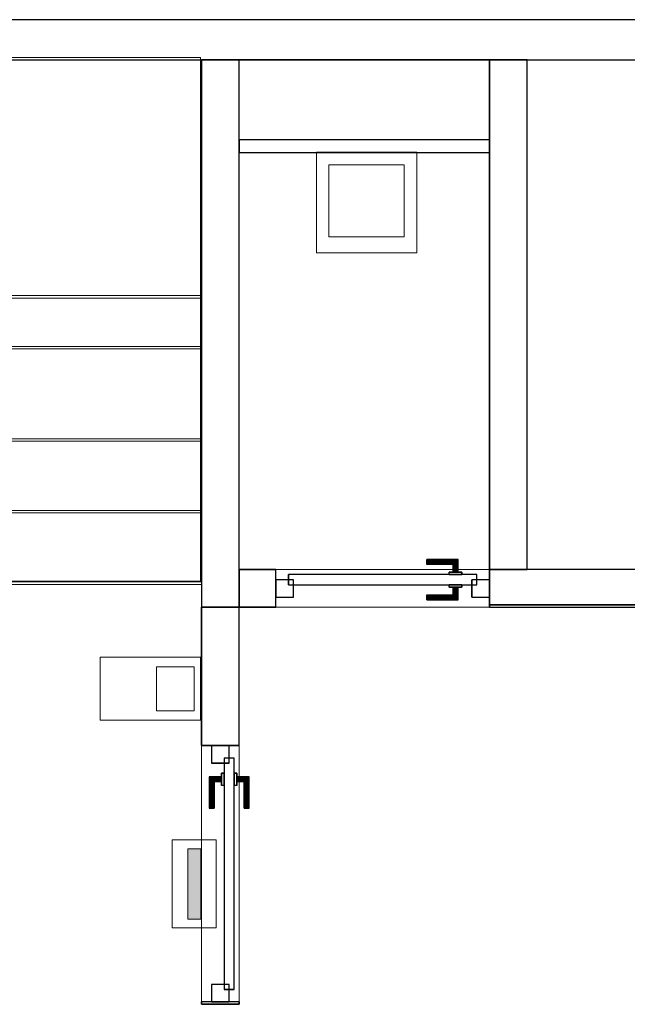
# Model space of a CAD drawing. Header units: metres. Extents: x 397.7 to 427.5, y 12.7 to 28.4.
# Tile 125 of 130: x 415.1 to 417.5, y 24.3 to 28.2. Entities that reach past the tile are written whole.
import ezdxf

# ---------------------------------------------------------------- set-up
doc = ezdxf.new("R2010")
doc.units = ezdxf.units.M
doc.layers.add('01_CARPINTERIA', color=5, linetype='Continuous', lineweight=25, true_color=0x0000ff)
doc.layers.add('01_SUELOS', color=7, linetype='Continuous', lineweight=25, true_color=0x007f00)
for name, color, linetype, lineweight in [('02_MOBILIARIO', 7, 'Continuous', 18), ('A-DETL-____-MBND', 7, 'Continuous', 18), ('A-DETL-GENF-OTLN', 7, 'Continuous', 18), ('A-GENM-____-OTLN', 7, 'Continuous', 18), ('A-WALL-____-MCUT', 7, 'Continuous', 25), ('A-WALL-____-OTLN', 7, 'Continuous', 25), ('S-STRS-____-MCUT', 7, 'Continuous', 18), ('S-STRS-____-OTLN', 7, 'Continuous', 18)]:
    doc.layers.add(name, color=color, linetype=linetype, lineweight=lineweight)

# ---------------------------------------------------------------- blocks, each defined once
blk = doc.blocks.new('Family - LONDR55-XX_ZZ-ARQ-CAA-M3D-Londres55-152793-05_TEL_P2')
at = {"layer": '01_SUELOS', "color": 9, "true_color": 0xaad4aa}
for p, q in [((17.4837, 14.9476), (17.4837, 12.8715)), ((17.4837, 12.8715), (17.4837, 14.9476)), ((18.6298, 14.9476), (17.4837, 14.9476)), ((17.4837, 14.9476), (18.6298, 14.9476)), ((18.6298, 12.7788), (18.6298, 14.9476)), ((18.6298, 14.9476), (18.6298, 12.7788)), ((17.4837, 12.8715), (12.3798, 12.8707)), ((12.3798, 12.8707), (17.4837, 12.8715)), ((23.2098, 12.7788), (18.6298, 12.7788)), ((18.6298, 12.7788), (23.2098, 12.7788))]:
    blk.add_line(p, q, dxfattribs=at)
blk = doc.blocks.new('Family - Evans P2-152799-05_TEL_P2')
at = {"layer": 'A-WALL-____-MCUT', "color": 253, "true_color": 0xaaaaaa}
for p, q in [((0.1462, 0.15), (0, 0.15)), ((0, 0.15), (0, 0)), ((0.1462, 0), (0.1462, 0.15)), ((1.6262, 0.15), (0.9962, 0.15)), ((0.9962, 0.15), (0.9962, 0)), ((1.6262, 0), (1.6262, 0.15)), ((3.5262, 0.15), (2.7262, 0.15)), ((2.7262, 0.15), (2.7262, 0)), ((3.5262, 0), (3.5262, 0.15)), ((5.4062, 0.15), (4.6262, 0.15)), ((4.6262, 0.15), (4.6262, 0)), ((5.4062, 0), (5.4062, 0.15)), ((0, 0), (0.1462, 0)), ((0.9962, 0), (1.6262, 0)), ((2.7262, 0), (3.5262, 0)), ((4.6262, 0), (5.4062, 0))]:
    blk.add_line(p, q, dxfattribs=at)
at = {"layer": 'A-WALL-____-OTLN', "color": 253, "true_color": 0xaaaaaa}
for p, q in [((0, 0), (0, 0.15)), ((0, 0.15), (0.1462, 0.15)), ((0.1462, 0), (0.1462, 0.15)), ((0.9962, 0), (0.9962, 0.15)), ((1.6262, 0.15), (0.9962, 0.15)), ((1.6262, 0), (1.6262, 0.15)), ((3.5262, 0.15), (2.7262, 0.15)), ((2.7262, 0), (2.7262, 0.15)), ((3.5262, 0.15), (3.5262, 0)), ((4.6262, 0), (4.6262, 0.15)), ((5.4062, 0.15), (4.6262, 0.15)), ((5.4062, 0), (5.4062, 0.15)), ((0.9962, 0), (1.6262, 0)), ((4.6262, 0), (5.4062, 0)), ((0.1462, 0), (0, 0)), ((3.5262, 0), (2.7262, 0))]:
    blk.add_line(p, q, dxfattribs=at)
at = {"layer": 'A-WALL-____-OTLN', "color": 253, "lineweight": 18, "true_color": 0xaaaaaa}
blk.add_line((0, 0), (5.4062, 0), dxfattribs=at)
blk = doc.blocks.new('Family - Vano puerta-152803-05_TEL_P2')
at = {"layer": 'A-GENM-____-OTLN', "color": 253, "true_color": 0xaaaaaa}
for p, q in [((416.077, 26.0395), (416.077, 25.8895)), ((416.927, 26.0395), (416.077, 26.0395)), ((416.077, 26.0395), (416.077, 25.8895)), ((416.077, 26.0395), (416.927, 26.0395)), ((416.927, 25.8895), (416.927, 26.0395)), ((416.927, 26.0395), (416.927, 25.8895)), ((416.077, 25.8895), (416.927, 25.8895)), ((416.927, 25.8895), (416.077, 25.8895))]:
    blk.add_line(p, q, dxfattribs=at)
blk = doc.blocks.new('Family - LONDR55-XX_ZZ-ARQ-CAA-M3D-Londres55-152823-05_TEL_P2')
at = {"layer": '01_CARPINTERIA', "color": 161, "true_color": 0xaaaaff}
for p, q in [((0.1263, 0.1487), (0.125, 0.15)), ((0.125, 0.15), (0.125, 0.1)), ((0.125, 0.15), (0.1263, 0.1487)), ((0.25, 0.15), (0.125, 0.15)), ((0.13, 0.145), (0.1263, 0.1487)), ((0.1263, 0.1487), (0.1263, 0.1)), ((0.1263, 0.1487), (0.1263, 0.1)), ((0.1263, 0.1487), (0.13, 0.145)), ((0.25, 0.1487), (0.1263, 0.1487)), ((0.25, 0.1487), (0.1263, 0.1487)), ((0.135, 0.14), (0.13, 0.145)), ((0.13, 0.145), (0.13, 0.1)), ((0.13, 0.145), (0.13, 0.1)), ((0.13, 0.145), (0.135, 0.14)), ((0.25, 0.145), (0.13, 0.145)), ((0.25, 0.145), (0.13, 0.145)), ((0.135, 0.1), (0.135, 0.14)), ((0.135, 0.14), (0.135, 0.1)), ((0.135, 0.14), (0.14, 0.135)), ((0.14, 0.135), (0.135, 0.14)), ((0.135, 0.14), (0.25, 0.14)), ((0.25, 0.14), (0.135, 0.14)), ((0.14, 0.135), (0.14, 0.1)), ((0.14, 0.135), (0.1437, 0.1313)), ((0.1437, 0.1313), (0.14, 0.135)), ((0.14, 0.135), (0.14, 0.1)), ((0.25, 0.135), (0.14, 0.135)), ((0.25, 0.135), (0.14, 0.135)), ((0.1437, 0.1313), (0.1437, 0.1)), ((0.1437, 0.1313), (0.145, 0.13)), ((0.145, 0.13), (0.1437, 0.1313)), ((0.1437, 0.1313), (0.1437, 0.1)), ((0.25, 0.1313), (0.1437, 0.1313)), ((0.25, 0.1313), (0.1437, 0.1313)), ((0.145, 0.13), (0.145, 0.1)), ((0.25, 0.13), (0.145, 0.13)), ((0.25, 0.1487), (0.25, 0.15)), ((0.25, 0.15), (0.25, 0.1487)), ((0.25, 0.145), (0.25, 0.1487)), ((0.25, 0.1487), (0.25, 0.145)), ((0.25, 0.145), (0.25, 0.14)), ((0.25, 0.14), (0.25, 0.145)), ((0.25, 0.14), (0.25, 0.135)), ((0.25, 0.135), (0.25, 0.14)), ((0.25, 0.135), (0.25, 0.1313)), ((0.25, 0.1313), (0.25, 0.135)), ((0.25, 0.1313), (0.25, 0.13)), ((0.25, 0.13), (0.25, 0.1313)), ((0.9709, 0.09), (0.05, 0.09)), ((0.05, 0.09), (0.05, 0.05)), ((0.9709, 0.09), (0.05, 0.09)), ((0.05, 0.09), (0.05, 0.05)), ((0.16, 0.1), (0.11, 0.1)), ((0.11, 0.1), (0.16, 0.1)), ((0.11, 0.1), (0.11, 0.09)), ((0.11, 0.09), (0.11, 0.1)), ((0.16, 0.09), (0.11, 0.09)), ((0.11, 0.09), (0.16, 0.09)), ((0.1263, 0.1), (0.125, 0.1)), ((0.125, 0.1), (0.1263, 0.1)), ((0.13, 0.1), (0.1263, 0.1)), ((0.1263, 0.1), (0.13, 0.1)), ((0.135, 0.1), (0.13, 0.1)), ((0.13, 0.1), (0.135, 0.1)), ((0.14, 0.1), (0.135, 0.1)), ((0.135, 0.1), (0.14, 0.1)), ((0.14, 0.1), (0.1437, 0.1)), ((0.1437, 0.1), (0.14, 0.1)), ((0.1437, 0.1), (0.145, 0.1)), ((0.145, 0.1), (0.1437, 0.1)), ((0.16, 0.1), (0.16, 0.09)), ((0.16, 0.1), (0.16, 0.09)), ((0.9709, 0.05), (0.9709, 0.09)), ((0.9709, 0.09), (0.9709, 0.05)), ((0.07, 0.07), (0, 0.07)), ((0, 0.07), (0, 0)), ((0.07, 0.07), (0, 0.07)), ((0, 0.07), (0, 0)), ((0.05, 0.05), (0.9709, 0.05)), ((0.05, 0.05), (0.9709, 0.05)), ((0.07, 0), (0.07, 0.07)), ((0.07, 0.07), (0.07, 0)), ((0.11, 0.05), (0.16, 0.05)), ((0.16, 0.05), (0.11, 0.05)), ((0.11, 0.05), (0.11, 0.04)), ((0.11, 0.04), (0.11, 0.05)), ((0.11, 0.04), (0.16, 0.04)), ((0.16, 0.04), (0.11, 0.04)), ((0.1263, 0.04), (0.125, 0.04)), ((0.125, 0.04), (0.1263, 0.04)), ((0.125, 0.04), (0.125, -0.01)), ((0.13, 0.04), (0.1263, 0.04)), ((0.1263, 0.04), (0.13, 0.04)), ((0.1263, 0.04), (0.1263, -0.0087)), ((0.1263, 0.04), (0.1263, -0.0087)), ((0.13, 0.04), (0.135, 0.04)), ((0.135, 0.04), (0.13, 0.04)), ((0.13, 0.04), (0.13, -0.005)), ((0.13, 0.04), (0.13, -0.005)), ((0.135, 0.04), (0.14, 0.04)), ((0.14, 0.04), (0.135, 0.04)), ((0.135, 0), (0.135, 0.04)), ((0.135, 0.04), (0.135, 0)), ((0.14, 0.04), (0.1437, 0.04)), ((0.1437, 0.04), (0.14, 0.04)), ((0.14, 0.04), (0.14, 0.005)), ((0.14, 0.04), (0.14, 0.005)), ((0.1437, 0.04), (0.145, 0.04)), ((0.145, 0.04), (0.1437, 0.04)), ((0.1437, 0.04), (0.1437, 0.0087)), ((0.1437, 0.04), (0.1437, 0.0087)), ((0.145, 0.04), (0.145, 0.01)), ((0.16, 0.05), (0.16, 0.04)), ((0.16, 0.05), (0.16, 0.04)), ((1.0209, 0.07), (0.9509, 0.07)), ((0.9509, 0.07), (0.9509, 0)), ((1.0209, 0.07), (0.9509, 0.07)), ((0.9509, 0.07), (0.9509, 0)), ((1.0209, 0), (1.0209, 0.07)), ((1.0209, 0.07), (1.0209, 0)), ((0, 0), (0.07, 0)), ((0, 0), (0.07, 0)), ((0.135, 0), (0.13, -0.005)), ((0.14, 0.005), (0.135, 0)), ((0.135, 0), (0.14, 0.005)), ((0.25, 0), (0.135, 0)), ((0.135, 0), (0.25, 0)), ((0.1437, 0.0087), (0.14, 0.005)), ((0.14, 0.005), (0.1437, 0.0087)), ((0.14, 0.005), (0.25, 0.005)), ((0.14, 0.005), (0.25, 0.005)), ((0.145, 0.01), (0.1437, 0.0087)), ((0.1437, 0.0087), (0.145, 0.01)), ((0.1437, 0.0087), (0.25, 0.0087)), ((0.1437, 0.0087), (0.25, 0.0087)), ((0.145, 0.01), (0.25, 0.01)), ((0.25, 0.0087), (0.25, 0.01)), ((0.25, 0.01), (0.25, 0.0087)), ((0.25, 0.005), (0.25, 0.0087)), ((0.25, 0.0087), (0.25, 0.005)), ((0.25, 0.005), (0.25, 0)), ((0.25, 0), (0.25, 0.005)), ((0.25, 0), (0.25, -0.005)), ((0.25, -0.005), (0.25, 0)), ((0.9509, 0), (1.0209, 0)), ((0.9509, 0), (1.0209, 0)), ((0.125, -0.01), (0.1263, -0.0087)), ((0.1263, -0.0087), (0.125, -0.01)), ((0.125, -0.01), (0.25, -0.01)), ((0.1263, -0.0087), (0.13, -0.005)), ((0.13, -0.005), (0.1263, -0.0087)), ((0.1263, -0.0087), (0.25, -0.0087)), ((0.1263, -0.0087), (0.25, -0.0087)), ((0.13, -0.005), (0.135, 0)), ((0.13, -0.005), (0.25, -0.005)), ((0.13, -0.005), (0.25, -0.005)), ((0.25, -0.005), (0.25, -0.0087)), ((0.25, -0.0087), (0.25, -0.005)), ((0.25, -0.0087), (0.25, -0.01)), ((0.25, -0.01), (0.25, -0.0087))]:
    blk.add_line(p, q, dxfattribs=at)
blk = doc.blocks.new('Family - Porta P2-152824-05_TEL_P2')
blk.add_blockref('Family - LONDR55-XX_ZZ-ARQ-CAA-M3D-Londres55-152823-05_TEL_P2', (0, 0))
blk = doc.blocks.new('Family - Escala P2-152907-05_TEL_P2')
at = {"layer": 'S-STRS-____-MCUT', "color": 253, "true_color": 0xaaaaaa}
for p, q in [((2.6211, 1.6126), (2.6211, 2.0879)), ((2.6211, 2.0879), (2.8077, 2.0879)), ((2.8077, 2.0879), (2.8382, 2.0879)), ((2.8382, 2.0879), (2.8805, 2.0879)), ((2.8805, 2.0879), (2.9431, 2.0879)), ((2.9431, 2.0879), (2.944, 2.0879)), ((3.229, 2.0879), (2.944, 2.0879)), ((2.944, 2.0879), (2.944, 0.9379)), ((2.944, 2.0879), (2.944, 0.9417)), ((3.229, 0.9379), (3.229, 2.0879)), ((2.6211, 0.9379), (2.6211, 1.6126)), ((2.944, 0.9417), (2.944, 0.9379)), ((2.8077, 0.9379), (2.6211, 0.9379)), ((2.8382, 0.9379), (2.8077, 0.9379)), ((2.8805, 0.9379), (2.8382, 0.9379)), ((2.9431, 0.9379), (2.8805, 0.9379)), ((2.944, 0.9379), (2.9431, 0.9379)), ((2.944, 0.9379), (3.229, 0.9379))]:
    blk.add_line(p, q, dxfattribs=at)
at = {"layer": 'S-STRS-____-OTLN', "color": 253, "true_color": 0xaaaaaa}
for p, q in [((3.7989, 2.0879), (2.6211, 2.0879)), ((2.6211, 1.6126), (2.6211, 2.0879)), ((3.7989, 2.0879), (2.6211, 2.0879)), ((2.8077, 2.0879), (2.6211, 2.0879)), ((2.8382, 2.0879), (2.8077, 2.0879)), ((2.8805, 2.0879), (2.8382, 2.0879)), ((2.9431, 2.0879), (2.8805, 2.0879)), ((2.9431, 2.0879), (2.944, 2.0879)), ((3.229, 2.0879), (2.944, 2.0879)), ((2.944, 2.0879), (2.944, 0.9379)), ((2.944, 2.0879), (2.944, 0.9379)), ((2.944, 0.9417), (2.944, 2.0879)), ((2.944, 2.0879), (3.229, 2.0879)), ((2.944, 2.0879), (2.944, 0.9379)), ((2.944, 2.0879), (3.229, 2.0879)), ((3.229, 0.9379), (3.229, 2.0879)), ((3.514, 2.0879), (3.229, 2.0879)), ((3.229, 2.0879), (3.514, 2.0879)), ((3.229, 2.0879), (3.229, 0.9379)), ((3.229, 0.9379), (3.229, 2.0879)), ((3.229, 0.9379), (3.229, 2.0879)), ((3.514, 2.0879), (3.229, 2.0879)), ((3.229, 0.9379), (3.229, 2.0879)), ((3.229, 2.0879), (3.229, 0.9379)), ((3.229, 2.0879), (3.514, 2.0879)), ((3.229, 2.0879), (3.229, 0.9379)), ((3.799, 2.0879), (3.514, 2.0879)), ((3.514, 2.0879), (3.799, 2.0879)), ((3.514, 2.0879), (3.514, 0.9379)), ((3.514, 0.9379), (3.514, 2.0879)), ((3.514, 0.9379), (3.514, 2.0879)), ((3.514, 2.0879), (3.514, 0.9379)), ((3.514, 2.0879), (3.799, 2.0879)), ((3.514, 0.9379), (3.514, 2.0879)), ((3.514, 0.9379), (3.514, 2.0879)), ((3.514, 2.0879), (3.514, 0.9379)), ((3.514, 2.0879), (3.799, 2.0879)), ((3.514, 2.0879), (3.514, 0.9379)), ((3.7989, 0.9379), (3.7989, 2.0879)), ((3.799, 2.0879), (3.7989, 2.0879)), ((3.7989, 0.9379), (3.7989, 2.0879)), ((3.7989, 2.0879), (3.799, 2.0879)), ((4.9492, 2.0879), (3.799, 2.0879)), ((3.799, 2.0879), (4.9492, 2.0879)), ((3.799, 2.0879), (3.799, 0.9379)), ((3.799, 0.9379), (3.799, 2.0879)), ((3.799, 0.9379), (3.799, 2.0879)), ((3.799, 2.0879), (3.799, 0.9379)), ((4.9492, 2.0879), (3.799, 2.0879)), ((3.799, 2.0879), (4.9492, 2.0879)), ((3.799, 2.0879), (3.799, 0.9379)), ((3.799, 0.9379), (3.799, 2.0879)), ((3.799, 2.0879), (3.799, 0.9379)), ((3.799, 0.9379), (3.799, 2.0879)), ((3.799, 0.9379), (3.799, 2.0879)), ((3.799, 2.0879), (3.799, 0.9379)), ((4.949, 0.9378), (4.9492, 2.0879)), ((4.9492, 2.0879), (4.949, 0.9378)), ((4.949, 0.9378), (4.9492, 2.0879)), ((4.9492, 2.0879), (4.949, 0.9378)), ((2.6211, 1.6126), (2.6211, 0.9379)), ((3.7991, 1.1403), (3.7989, 0.0002)), ((3.799, 0.9379), (3.7991, 1.1403)), ((3.7991, 1.1403), (4.9491, 1.1401)), ((4.9489, 0), (4.9491, 1.1401)), ((4.9491, 1.1401), (4.949, 0.9378)), ((2.944, 0.9417), (2.944, 0.9379)), ((3.7989, 0.9379), (2.6211, 0.9379)), ((3.7989, 0.9379), (2.6211, 0.9379)), ((2.8077, 0.9379), (2.6211, 0.9379)), ((2.8382, 0.9379), (2.8077, 0.9379)), ((2.8382, 0.9379), (2.8805, 0.9379)), ((2.8805, 0.9379), (2.9431, 0.9379)), ((2.9431, 0.9379), (2.944, 0.9379)), ((2.944, 0.9379), (3.229, 0.9379)), ((2.944, 0.9379), (3.229, 0.9379)), ((3.229, 0.9379), (2.944, 0.9379)), ((3.229, 0.9379), (3.514, 0.9379)), ((3.514, 0.9379), (3.229, 0.9379)), ((3.229, 0.9379), (3.514, 0.9379)), ((3.514, 0.9379), (3.229, 0.9379)), ((3.514, 0.9379), (3.799, 0.9379)), ((3.799, 0.9379), (3.514, 0.9379)), ((3.514, 0.9379), (3.799, 0.9379)), ((3.799, 0.9379), (3.514, 0.9379)), ((3.7989, 0.9379), (3.799, 0.9379)), ((3.7989, 0.9379), (3.799, 0.9379)), ((3.799, 0.9379), (4.949, 0.9378)), ((4.949, 0.9378), (3.799, 0.9379)), ((4.949, 0.9378), (3.799, 0.9379)), ((3.799, 0.9379), (4.949, 0.9378)), ((3.799, 0.9379), (3.799, 0.5702)), ((3.799, 0.5702), (3.799, 0.9379)), ((3.799, 0.9379), (4.949, 0.9378)), ((4.949, 0.9378), (3.799, 0.9379)), ((4.949, 0.9378), (3.799, 0.9379)), ((3.799, 0.9379), (3.799, 0.5702)), ((3.799, 0.9379), (4.949, 0.9378)), ((4.949, 0.57), (4.949, 0.9378)), ((4.949, 0.9378), (4.949, 0.57)), ((4.949, 0.57), (4.949, 0.9378)), ((4.949, 0.57), (3.799, 0.5702)), ((3.799, 0.5702), (4.949, 0.57)), ((3.799, 0.5702), (3.799, 0.2852)), ((3.799, 0.2852), (3.799, 0.5702)), ((3.799, 0.5702), (4.949, 0.57)), ((4.949, 0.57), (3.799, 0.5702)), ((3.799, 0.5702), (4.949, 0.57)), ((3.799, 0.5702), (4.949, 0.57)), ((3.799, 0.2852), (3.799, 0.5702)), ((4.949, 0.285), (4.949, 0.57)), ((4.949, 0.57), (4.949, 0.285)), ((4.949, 0.57), (4.949, 0.285)), ((3.7989, 0.0002), (3.799, 0.2852)), ((3.799, 0.2852), (3.7989, 0.0002)), ((3.7989, 0.0002), (3.799, 0.2852)), ((3.799, 0.2852), (4.949, 0.285)), ((4.949, 0.285), (3.799, 0.2852)), ((3.799, 0.2852), (4.949, 0.285)), ((3.799, 0.2852), (4.949, 0.285)), ((4.949, 0.285), (3.799, 0.2852)), ((3.799, 0.2852), (4.949, 0.285)), ((4.949, 0.285), (4.9489, 0)), ((4.9489, 0), (4.949, 0.285)), ((4.949, 0.285), (4.9489, 0)), ((4.9489, 0), (3.7989, 0.0002)), ((3.7989, 0.0002), (4.9489, 0)), ((3.7989, 0.0002), (4.9489, 0)), ((4.9489, 0), (3.7989, 0.0002))]:
    blk.add_line(p, q, dxfattribs=at)
blk = doc.blocks.new('Family - LONDR55-XX_ZZ-ARQ-CAA-M3D-Londres55-152928-05_TEL_P2')
at = {"layer": '01_CARPINTERIA', "color": 161, "true_color": 0xaaaaff}
for p, q in [((0.6, 0.1487), (0.6, 0.15)), ((0.6, 0.15), (0.6, 0.1487)), ((0.725, 0.15), (0.6, 0.15)), ((0.6, 0.145), (0.6, 0.1487)), ((0.6, 0.1487), (0.6, 0.145)), ((0.7237, 0.1487), (0.6, 0.1487)), ((0.7237, 0.1487), (0.6, 0.1487)), ((0.6, 0.14), (0.6, 0.145)), ((0.6, 0.145), (0.6, 0.14)), ((0.72, 0.145), (0.6, 0.145)), ((0.72, 0.145), (0.6, 0.145)), ((0.6, 0.135), (0.6, 0.14)), ((0.6, 0.14), (0.6, 0.135)), ((0.6, 0.14), (0.715, 0.14)), ((0.715, 0.14), (0.6, 0.14)), ((0.6, 0.135), (0.6, 0.1313)), ((0.6, 0.1313), (0.6, 0.135)), ((0.71, 0.135), (0.6, 0.135)), ((0.71, 0.135), (0.6, 0.135)), ((0.6, 0.1313), (0.6, 0.13)), ((0.6, 0.13), (0.6, 0.1313)), ((0.7063, 0.1313), (0.6, 0.1313)), ((0.7063, 0.1313), (0.6, 0.1313)), ((0.705, 0.13), (0.6, 0.13)), ((0.705, 0.13), (0.7063, 0.1313)), ((0.7063, 0.1313), (0.705, 0.13)), ((0.705, 0.1), (0.705, 0.13)), ((0.7063, 0.1313), (0.71, 0.135)), ((0.71, 0.135), (0.7063, 0.1313)), ((0.7063, 0.1), (0.7063, 0.1313)), ((0.7063, 0.1), (0.7063, 0.1313)), ((0.71, 0.135), (0.715, 0.14)), ((0.715, 0.14), (0.71, 0.135)), ((0.71, 0.1), (0.71, 0.135)), ((0.71, 0.1), (0.71, 0.135)), ((0.72, 0.145), (0.715, 0.14)), ((0.715, 0.14), (0.72, 0.145)), ((0.715, 0.14), (0.715, 0.1)), ((0.715, 0.1), (0.715, 0.14)), ((0.7237, 0.1487), (0.72, 0.145)), ((0.72, 0.145), (0.7237, 0.1487)), ((0.72, 0.1), (0.72, 0.145)), ((0.72, 0.1), (0.72, 0.145)), ((0.725, 0.15), (0.7237, 0.1487)), ((0.7237, 0.1487), (0.725, 0.15)), ((0.7237, 0.1), (0.7237, 0.1487)), ((0.7237, 0.1), (0.7237, 0.1487)), ((0.725, 0.1), (0.725, 0.15)), ((0.8, 0.09), (0.05, 0.09)), ((0.05, 0.09), (0.05, 0.05)), ((0.8, 0.09), (0.05, 0.09)), ((0.05, 0.05), (0.05, 0.09)), ((0.74, 0.1), (0.69, 0.1)), ((0.69, 0.1), (0.74, 0.1)), ((0.69, 0.09), (0.69, 0.1)), ((0.69, 0.09), (0.69, 0.1)), ((0.74, 0.09), (0.69, 0.09)), ((0.69, 0.09), (0.74, 0.09)), ((0.7063, 0.1), (0.705, 0.1)), ((0.705, 0.1), (0.7063, 0.1)), ((0.71, 0.1), (0.7063, 0.1)), ((0.7063, 0.1), (0.71, 0.1)), ((0.715, 0.1), (0.71, 0.1)), ((0.71, 0.1), (0.715, 0.1)), ((0.72, 0.1), (0.715, 0.1)), ((0.715, 0.1), (0.72, 0.1)), ((0.72, 0.1), (0.7237, 0.1)), ((0.7237, 0.1), (0.72, 0.1)), ((0.7237, 0.1), (0.725, 0.1)), ((0.725, 0.1), (0.7237, 0.1)), ((0.74, 0.09), (0.74, 0.1)), ((0.74, 0.1), (0.74, 0.09)), ((0.8, 0.05), (0.8, 0.09)), ((0.8, 0.05), (0.8, 0.09)), ((0.07, 0.07), (0, 0.07)), ((0, 0.07), (0, 0)), ((0.07, 0.07), (0, 0.07)), ((0, 0), (0, 0.07)), ((0.05, 0.05), (0.8, 0.05)), ((0.05, 0.05), (0.8, 0.05)), ((0.07, 0), (0.07, 0.07)), ((0.07, 0), (0.07, 0.07)), ((0.69, 0.05), (0.74, 0.05)), ((0.74, 0.05), (0.69, 0.05)), ((0.69, 0.04), (0.69, 0.05)), ((0.69, 0.04), (0.69, 0.05)), ((0.69, 0.04), (0.74, 0.04)), ((0.74, 0.04), (0.69, 0.04)), ((0.7063, 0.04), (0.705, 0.04)), ((0.705, 0.04), (0.7063, 0.04)), ((0.705, 0.01), (0.705, 0.04)), ((0.71, 0.04), (0.7063, 0.04)), ((0.7063, 0.04), (0.71, 0.04)), ((0.7063, 0.0087), (0.7063, 0.04)), ((0.7063, 0.0087), (0.7063, 0.04)), ((0.71, 0.04), (0.715, 0.04)), ((0.715, 0.04), (0.71, 0.04)), ((0.71, 0.005), (0.71, 0.04)), ((0.71, 0.005), (0.71, 0.04)), ((0.715, 0.04), (0.72, 0.04)), ((0.72, 0.04), (0.715, 0.04)), ((0.715, 0.04), (0.715, 0)), ((0.715, 0), (0.715, 0.04)), ((0.72, 0.04), (0.7237, 0.04)), ((0.7237, 0.04), (0.72, 0.04)), ((0.72, -0.005), (0.72, 0.04)), ((0.72, -0.005), (0.72, 0.04)), ((0.7237, 0.04), (0.725, 0.04)), ((0.725, 0.04), (0.7237, 0.04)), ((0.7237, -0.0087), (0.7237, 0.04)), ((0.7237, -0.0087), (0.7237, 0.04)), ((0.725, -0.01), (0.725, 0.04)), ((0.74, 0.04), (0.74, 0.05)), ((0.74, 0.05), (0.74, 0.04)), ((0.85, 0.07), (0.78, 0.07)), ((0.78, 0.07), (0.78, 0)), ((0.85, 0.07), (0.78, 0.07)), ((0.78, 0), (0.78, 0.07)), ((0.85, 0), (0.85, 0.07)), ((0.85, 0), (0.85, 0.07)), ((0, 0), (0.07, 0)), ((0, 0), (0.07, 0)), ((0.6, 0.0087), (0.6, 0.01)), ((0.6, 0.01), (0.6, 0.0087)), ((0.6, 0.01), (0.705, 0.01)), ((0.6, 0.005), (0.6, 0.0087)), ((0.6, 0.0087), (0.6, 0.005)), ((0.6, 0.0087), (0.7063, 0.0087)), ((0.6, 0.0087), (0.7063, 0.0087)), ((0.6, 0), (0.6, 0.005)), ((0.6, 0.005), (0.6, 0)), ((0.6, 0.005), (0.71, 0.005)), ((0.6, 0.005), (0.71, 0.005)), ((0.6, -0.005), (0.6, 0)), ((0.715, 0), (0.6, 0)), ((0.6, 0), (0.715, 0)), ((0.7063, 0.0087), (0.705, 0.01)), ((0.705, 0.01), (0.7063, 0.0087)), ((0.71, 0.005), (0.7063, 0.0087)), ((0.7063, 0.0087), (0.71, 0.005)), ((0.715, 0), (0.71, 0.005)), ((0.71, 0.005), (0.715, 0)), ((0.72, -0.005), (0.715, 0)), ((0.78, 0), (0.85, 0)), ((0.78, 0), (0.85, 0)), ((0.6, 0), (0.6, -0.005)), ((0.6, -0.005), (0.6, -0.0087)), ((0.6, -0.0087), (0.6, -0.005)), ((0.6, -0.005), (0.72, -0.005)), ((0.6, -0.005), (0.72, -0.005)), ((0.6, -0.0087), (0.6, -0.01)), ((0.6, -0.01), (0.6, -0.0087)), ((0.6, -0.0087), (0.7237, -0.0087)), ((0.6, -0.0087), (0.7237, -0.0087)), ((0.6, -0.01), (0.725, -0.01)), ((0.715, 0), (0.72, -0.005)), ((0.72, -0.005), (0.7237, -0.0087)), ((0.7237, -0.0087), (0.72, -0.005)), ((0.7237, -0.0087), (0.725, -0.01)), ((0.725, -0.01), (0.7237, -0.0087))]:
    blk.add_line(p, q, dxfattribs=at)
blk = doc.blocks.new('Family - Porta P2-152929-05_TEL_P2')
blk.add_blockref('Family - LONDR55-XX_ZZ-ARQ-CAA-M3D-Londres55-152928-05_TEL_P2', (0, 0))
blk = doc.blocks.new('Family - Evans P2-152933-05_TEL_P2')
at = {"layer": 'A-WALL-____-MCUT', "color": 253, "true_color": 0xaaaaaa}
for p, q in [((0, 0.15), (0, 0)), ((2.0288, 0.15), (0, 0.15)), ((2.0288, 0), (2.0288, 0.15)), ((0, 0), (2.0288, 0))]:
    blk.add_line(p, q, dxfattribs=at)
at = {"layer": 'A-WALL-____-OTLN', "color": 253, "true_color": 0xaaaaaa}
for p, q in [((0, 0.15), (0, 0)), ((2.0288, 0.15), (0, 0.15)), ((2.0288, 0), (2.0288, 0.15)), ((0, 0), (2.0288, 0))]:
    blk.add_line(p, q, dxfattribs=at)
at = {"layer": 'A-WALL-____-OTLN', "color": 253, "lineweight": 18, "true_color": 0xaaaaaa}
blk.add_line((0, 0), (2.0288, 0), dxfattribs=at)
blk = doc.blocks.new('Family - Abocador P2-153105-05_TEL_P2')
at = {"layer": 'A-DETL-____-MBND', "color": 253, "true_color": 0xaaaaaa}
for p, q in [((0, 0.4), (0.4, 0.4)), ((0, 0), (0, 0.4)), ((0, 0.4), (0.4, 0.4)), ((0, 0), (0, 0.4)), ((0.4, 0.4), (0.4, 0)), ((0.4, 0.4), (0.4, 0)), ((0.05, 0.35), (0.05, 0.0629)), ((0.05, 0.0629), (0.05, 0.35)), ((0.35, 0.35), (0.05, 0.35)), ((0.05, 0.35), (0.35, 0.35)), ((0.35, 0.0629), (0.35, 0.35)), ((0.35, 0.0629), (0.35, 0.35)), ((0.05, 0.0629), (0.35, 0.0629)), ((0.35, 0.0629), (0.05, 0.0629)), ((0.4, 0), (0, 0)), ((0.4, 0), (0, 0))]:
    blk.add_line(p, q, dxfattribs=at)
blk = doc.blocks.new('Family - Evans P2-153127-05_TEL_P2')
at = {"layer": 'A-WALL-____-MCUT', "color": 253, "true_color": 0xaaaaaa}
for p, q in [((25.5877, 0.16), (0.0332, 0.16)), ((0, 0), (25.556, 0))]:
    blk.add_line(p, q, dxfattribs=at)
at = {"layer": 'A-WALL-____-OTLN', "color": 253, "true_color": 0xaaaaaa}
for p, q in [((25.5877, 0.16), (0.0332, 0.16)), ((0, 0), (25.556, 0))]:
    blk.add_line(p, q, dxfattribs=at)
at = {"layer": 'A-WALL-____-OTLN', "color": 253, "lineweight": 18, "true_color": 0xaaaaaa}
blk.add_line((0, 0), (25.556, 0), dxfattribs=at)
blk = doc.blocks.new('Family - Evans P2-153129-05_TEL_P2')
at = {"layer": 'A-WALL-____-MCUT', "color": 253, "true_color": 0xaaaaaa}
for p, q in [((0, 0.15), (0, 0)), ((0.5498, 0.15), (0, 0.15)), ((0.5498, 0), (0.5498, 0.15)), ((1.5707, 0.15), (1.5707, 0)), ((1.58, 0.15), (1.5707, 0.15)), ((1.58, 0), (1.58, 0.15)), ((0, 0), (0.5498, 0)), ((1.5707, 0), (1.58, 0))]:
    blk.add_line(p, q, dxfattribs=at)
at = {"layer": 'A-WALL-____-OTLN', "color": 253, "true_color": 0xaaaaaa}
for p, q in [((0, 0.15), (0, 0)), ((0.5498, 0.15), (0, 0.15)), ((0.5498, 0.15), (0.5498, 0)), ((1.5707, 0.15), (1.5707, 0)), ((1.5707, 0.15), (1.58, 0.15)), ((1.58, 0.15), (1.58, 0)), ((0.5498, 0), (0, 0)), ((1.58, 0), (1.5707, 0))]:
    blk.add_line(p, q, dxfattribs=at)
at = {"layer": 'A-WALL-____-OTLN', "color": 253, "lineweight": 18, "true_color": 0xaaaaaa}
blk.add_line((0, 0), (1.58, 0), dxfattribs=at)
blk = doc.blocks.new('Family - Vano puerta-153131-05_TEL_P2')
at = {"layer": 'A-GENM-____-OTLN', "color": 253, "true_color": 0xaaaaaa}
for p, q in [((415.9308, 25.3397), (415.7808, 25.3397)), ((415.7808, 25.3397), (415.7808, 24.3188)), ((415.7808, 24.3188), (415.7808, 25.3397)), ((415.7808, 25.3397), (415.9308, 25.3397)), ((415.9308, 24.3188), (415.9308, 25.3397)), ((415.9308, 25.3397), (415.9308, 24.3188)), ((415.7808, 24.3188), (415.9308, 24.3188)), ((415.7808, 24.3188), (415.9308, 24.3188))]:
    blk.add_line(p, q, dxfattribs=at)
blk = doc.blocks.new('Family - Envans P1-153214-05_TEL_P2')
at = {"layer": 'A-WALL-____-MCUT', "color": 253, "true_color": 0xaaaaaa}
for p, q in [((0.9962, 0.05), (0, 0.05)), ((0, 0.05), (0, 0)), ((0.9962, 0), (0.9962, 0.05)), ((0, 0), (0.9962, 0))]:
    blk.add_line(p, q, dxfattribs=at)
at = {"layer": 'A-WALL-____-OTLN', "color": 253, "true_color": 0xaaaaaa}
for p, q in [((0.9962, 0.05), (0, 0.05)), ((0, 0.05), (0, 0)), ((0.9962, 0), (0.9962, 0.05)), ((0, 0), (0.9962, 0))]:
    blk.add_line(p, q, dxfattribs=at)
at = {"layer": 'A-WALL-____-OTLN', "color": 253, "lineweight": 18, "true_color": 0xaaaaaa}
blk.add_line((0, 0), (0.9962, 0), dxfattribs=at)
blk = doc.blocks.new('Family - Evans P2-153279-05_TEL_P2')
at = {"layer": 'A-WALL-____-MCUT', "color": 253, "true_color": 0xaaaaaa}
for p, q in [((2.1788, 0.15), (0, 0.15)), ((0, 0.15), (0, 0)), ((2.1788, 0), (2.1788, 0.15)), ((0, 0), (2.1788, 0))]:
    blk.add_line(p, q, dxfattribs=at)
at = {"layer": 'A-WALL-____-OTLN', "color": 253, "true_color": 0xaaaaaa}
for p, q in [((2.1788, 0.15), (0, 0.15)), ((0, 0.15), (0, 0)), ((2.1788, 0), (2.1788, 0.15)), ((0, 0), (2.1788, 0))]:
    blk.add_line(p, q, dxfattribs=at)
at = {"layer": 'A-WALL-____-OTLN', "color": 253, "lineweight": 18, "true_color": 0xaaaaaa}
blk.add_line((0, 0), (2.1788, 0), dxfattribs=at)
blk = doc.blocks.new('Family - Escala P1-155071-05_TEL_P2')
at = {"layer": 'S-STRS-____-OTLN', "color": 253, "true_color": 0xaaaaaa}
for p, q in [((1.1998, 2.0879), (0, 2.0879)), ((0, 2.0879), (1.1998, 2.0879)), ((0, 2.0879), (0, 0.9379)), ((0, 0.9379), (0, 2.0879)), ((1.1998, 2.0879), (0, 2.0879)), ((0, 2.0879), (1.1998, 2.0879)), ((0, 2.0879), (0, 0.9379)), ((0, 0.9379), (0, 2.0879)), ((3.7989, 2.0879), (0.9489, 2.0879)), ((0.9489, 2.0879), (1.1998, 2.0879)), ((0.9489, 0.9379), (0.9489, 2.0879)), ((3.7989, 2.0879), (0.9489, 2.0879)), ((0.9489, 0.9379), (0.9489, 2.0879)), ((0.9489, 2.0879), (1.1998, 2.0879)), ((1.519, 2.0879), (1.1998, 2.0879)), ((1.1998, 2.0879), (1.519, 2.0879)), ((1.1998, 2.0879), (1.1998, 0.9379)), ((1.1998, 0.9379), (1.1998, 2.0879)), ((1.1998, 0.9379), (1.1998, 2.0879)), ((1.1998, 2.0879), (1.1998, 0.9379)), ((1.1998, 0.9379), (1.1998, 2.0879)), ((1.1998, 2.0879), (1.1998, 0.9379)), ((1.519, 2.0879), (1.1998, 2.0879)), ((1.1998, 2.0879), (1.1998, 0.9379)), ((1.1998, 2.0879), (1.519, 2.0879)), ((1.1998, 0.9379), (1.1998, 2.0879)), ((1.1998, 2.0879), (1.1998, 0.9379)), ((1.1998, 2.0879), (1.1998, 0.9379)), ((1.519, 0.9379), (1.519, 2.0879)), ((1.519, 2.0879), (1.519, 0.9379)), ((1.804, 2.0879), (1.519, 2.0879)), ((1.519, 2.0879), (1.804, 2.0879)), ((1.519, 2.0879), (1.519, 0.9379)), ((1.519, 0.9379), (1.519, 2.0879)), ((1.519, 2.0879), (1.519, 0.9379)), ((1.519, 2.0879), (1.804, 2.0879)), ((1.519, 2.0879), (1.519, 0.9379)), ((1.519, 2.0879), (1.519, 0.9379)), ((1.804, 2.0879), (1.519, 2.0879)), ((1.519, 2.0879), (1.519, 0.9379)), ((1.804, 0.9379), (1.804, 2.0879)), ((1.804, 2.0879), (1.804, 0.9379)), ((2.089, 2.0879), (1.804, 2.0879)), ((1.804, 2.0879), (2.089, 2.0879)), ((1.804, 2.0879), (1.804, 0.9379)), ((1.804, 0.9379), (1.804, 2.0879)), ((1.804, 2.0879), (2.089, 2.0879)), ((1.804, 2.0879), (1.804, 0.9379)), ((1.804, 2.0879), (1.804, 0.9379)), ((1.804, 2.0879), (1.804, 0.9379)), ((2.089, 2.0879), (1.804, 2.0879)), ((1.804, 2.0879), (1.804, 0.9379)), ((2.374, 2.0879), (2.089, 2.0879)), ((2.089, 2.0879), (2.374, 2.0879)), ((2.089, 2.0879), (2.089, 0.9379)), ((2.089, 0.9379), (2.089, 2.0879)), ((2.089, 0.9379), (2.089, 2.0879)), ((2.089, 2.0879), (2.089, 0.9379)), ((2.089, 2.0879), (2.374, 2.0879)), ((2.089, 2.0879), (2.089, 0.9379)), ((2.089, 2.0879), (2.089, 0.9379)), ((2.089, 2.0879), (2.089, 0.9379)), ((2.374, 2.0879), (2.089, 2.0879)), ((2.089, 2.0879), (2.089, 0.9379)), ((2.659, 2.0879), (2.374, 2.0879)), ((2.374, 2.0879), (2.659, 2.0879)), ((2.374, 2.0879), (2.374, 0.9379)), ((2.374, 0.9379), (2.374, 2.0879)), ((2.374, 0.9379), (2.374, 2.0879)), ((2.374, 2.0879), (2.374, 0.9379)), ((2.374, 2.0879), (2.659, 2.0879)), ((2.374, 2.0879), (2.374, 0.9379)), ((2.374, 2.0879), (2.374, 0.9379)), ((2.374, 2.0879), (2.374, 0.9379)), ((2.659, 2.0879), (2.374, 2.0879)), ((2.374, 2.0879), (2.374, 0.9379)), ((2.659, 0.9379), (2.659, 2.0879)), ((2.659, 2.0879), (2.659, 0.9379)), ((2.944, 2.0879), (2.659, 2.0879)), ((2.659, 2.0879), (2.944, 2.0879)), ((2.659, 2.0879), (2.659, 0.9379)), ((2.659, 0.9379), (2.659, 2.0879)), ((2.659, 2.0879), (2.944, 2.0879)), ((2.659, 2.0879), (2.659, 0.9379)), ((2.659, 2.0879), (2.659, 0.9379)), ((2.659, 2.0879), (2.659, 0.9379)), ((2.944, 2.0879), (2.659, 2.0879)), ((2.659, 2.0879), (2.659, 0.9379)), ((3.229, 2.0879), (2.944, 2.0879)), ((2.944, 2.0879), (3.229, 2.0879)), ((2.944, 2.0879), (2.944, 0.9379)), ((2.944, 0.9379), (2.944, 2.0879)), ((2.944, 0.9379), (2.944, 2.0879)), ((2.944, 2.0879), (2.944, 0.9379)), ((2.944, 2.0879), (3.229, 2.0879)), ((2.944, 2.0879), (2.944, 0.9379)), ((2.944, 2.0879), (2.944, 0.9379)), ((2.944, 2.0879), (2.944, 0.9379)), ((3.229, 2.0879), (2.944, 2.0879)), ((2.944, 2.0879), (2.944, 0.9379)), ((3.514, 2.0879), (3.229, 2.0879)), ((3.229, 2.0879), (3.514, 2.0879)), ((3.229, 2.0879), (3.229, 0.9379)), ((3.229, 0.9379), (3.229, 2.0879)), ((3.229, 0.9379), (3.229, 2.0879)), ((3.229, 2.0879), (3.229, 0.9379)), ((3.229, 2.0879), (3.514, 2.0879)), ((3.229, 2.0879), (3.229, 0.9379)), ((3.229, 2.0879), (3.229, 0.9379)), ((3.229, 2.0879), (3.229, 0.9379)), ((3.514, 2.0879), (3.229, 2.0879)), ((3.229, 2.0879), (3.229, 0.9379)), ((3.514, 0.9379), (3.514, 2.0879)), ((3.514, 2.0879), (3.514, 0.9379)), ((3.799, 2.0879), (3.514, 2.0879)), ((3.514, 2.0879), (3.799, 2.0879)), ((3.514, 2.0879), (3.514, 0.9379)), ((3.514, 0.9379), (3.514, 2.0879)), ((3.799, 2.0879), (3.514, 2.0879)), ((3.514, 2.0879), (3.514, 0.9379)), ((3.514, 2.0879), (3.514, 0.9379)), ((3.514, 2.0879), (3.514, 0.9379)), ((3.799, 2.0879), (3.514, 2.0879)), ((3.514, 2.0879), (3.514, 0.9379)), ((3.799, 2.0879), (3.7989, 2.0879)), ((3.7989, 2.0879), (3.799, 2.0879)), ((3.7989, 2.0879), (3.7989, 0.9379)), ((3.7989, 0.9379), (3.7989, 2.0879)), ((3.799, 0.9379), (3.799, 2.0879)), ((3.799, 2.0879), (3.799, 0.9379)), ((4.9492, 2.0879), (3.799, 2.0879)), ((3.799, 2.0879), (4.9492, 2.0879)), ((3.799, 2.0879), (3.799, 0.9379)), ((3.799, 0.9379), (3.799, 2.0879)), ((4.9492, 2.0879), (3.799, 2.0879)), ((3.799, 2.0879), (4.9492, 2.0879)), ((3.799, 2.0879), (3.799, 0.9379)), ((3.799, 0.9379), (3.799, 2.0879)), ((3.799, 2.0879), (3.799, 0.9379)), ((3.799, 2.0879), (3.799, 0.9379)), ((3.799, 2.0879), (3.799, 0.9379)), ((3.799, 2.0879), (3.799, 0.9379)), ((4.949, 0.9378), (4.9492, 2.0879)), ((4.9492, 2.0879), (4.949, 0.9378)), ((4.949, 0.9378), (4.9492, 2.0879)), ((4.9492, 2.0879), (4.949, 0.9378)), ((3.7991, 1.1403), (3.7989, 0.0002)), ((3.799, 0.9379), (3.7991, 1.1403)), ((3.7991, 1.1403), (4.9491, 1.1401)), ((4.9489, 0), (4.9491, 1.1401)), ((4.9491, 1.1401), (4.949, 0.9378)), ((1.1998, 0.9379), (0, 0.9379)), ((0, 0.9379), (1.1998, 0.9379)), ((0, 0.9379), (0, 0.6529)), ((0, 0.6529), (0, 0.9379)), ((0, 0.9379), (1.1998, 0.9379)), ((1.1998, 0.9379), (0, 0.9379)), ((0, 0.9379), (1.1998, 0.9379)), ((1.1998, 0.9379), (0, 0.9379)), ((0, 0.9379), (0, 0.6529)), ((0, 0.9379), (0, 0.9378)), ((0, 0.9378), (0, 0.9379)), ((0, 0.9379), (1.1998, 0.9379)), ((0, 0.9379), (0, 0.6529)), ((0, 0.9379), (1.1998, 0.9379)), ((0, 0.9379), (1.1998, 0.9379)), ((0, 0.9379), (1.1998, 0.9379)), ((0, 0.9378), (0, 0.1794)), ((0, 0.9378), (1.1998, 0.9378)), ((1.1998, 0.9378), (0, 0.9378)), ((0, 0.9378), (0, 0.1794)), ((3.7989, 0.9379), (0.9489, 0.9379)), ((0.9489, 0.9379), (1.1998, 0.9379)), ((3.7989, 0.9379), (0.9489, 0.9379)), ((0.9489, 0.9379), (1.1998, 0.9379)), ((1.1998, 0.6529), (1.1998, 0.9379)), ((1.1998, 0.9379), (1.1998, 0.6529)), ((1.1998, 0.9379), (1.519, 0.9379)), ((1.519, 0.9379), (1.1998, 0.9379)), ((1.1998, 0.9378), (1.1998, 0.9379)), ((1.1998, 0.6529), (1.1998, 0.9379)), ((1.1998, 0.9378), (1.1998, 0.9379)), ((1.1998, 0.9379), (1.1998, 0.6529)), ((1.519, 0.9379), (1.1998, 0.9379)), ((1.519, 0.9379), (1.1998, 0.9379)), ((1.1998, 0.9378), (1.1998, 0.1794)), ((1.1998, 0.9378), (1.1998, 0.1794)), ((1.519, 0.9379), (1.804, 0.9379)), ((1.804, 0.9379), (1.519, 0.9379)), ((1.519, 0.9379), (1.804, 0.9379)), ((1.804, 0.9379), (1.519, 0.9379)), ((1.804, 0.9379), (2.089, 0.9379)), ((2.089, 0.9379), (1.804, 0.9379)), ((1.804, 0.9379), (2.089, 0.9379)), ((2.089, 0.9379), (1.804, 0.9379)), ((2.089, 0.9379), (2.374, 0.9379)), ((2.374, 0.9379), (2.089, 0.9379)), ((2.089, 0.9379), (2.374, 0.9379)), ((2.374, 0.9379), (2.089, 0.9379)), ((2.374, 0.9379), (2.659, 0.9379)), ((2.659, 0.9379), (2.374, 0.9379)), ((2.659, 0.9379), (2.374, 0.9379)), ((2.659, 0.9379), (2.374, 0.9379)), ((2.659, 0.9379), (2.944, 0.9379)), ((2.944, 0.9379), (2.659, 0.9379)), ((2.944, 0.9379), (2.659, 0.9379)), ((2.944, 0.9379), (2.659, 0.9379)), ((2.944, 0.9379), (3.229, 0.9379)), ((3.229, 0.9379), (2.944, 0.9379)), ((2.944, 0.9379), (3.229, 0.9379)), ((3.229, 0.9379), (2.944, 0.9379)), ((3.229, 0.9379), (3.514, 0.9379)), ((3.514, 0.9379), (3.229, 0.9379)), ((3.229, 0.9379), (3.514, 0.9379)), ((3.514, 0.9379), (3.229, 0.9379)), ((3.514, 0.9379), (3.799, 0.9379)), ((3.799, 0.9379), (3.514, 0.9379)), ((3.514, 0.9379), (3.799, 0.9379)), ((3.799, 0.9379), (3.514, 0.9379)), ((3.7989, 0.9379), (3.799, 0.9379)), ((3.7989, 0.9379), (3.799, 0.9379)), ((4.949, 0.9378), (3.799, 0.9379)), ((3.799, 0.9379), (4.949, 0.9378)), ((3.799, 0.9379), (3.799, 0.5702)), ((3.799, 0.5702), (3.799, 0.9379)), ((4.949, 0.9378), (3.799, 0.9379)), ((3.799, 0.9379), (3.799, 0.5702)), ((3.799, 0.9379), (4.949, 0.9378)), ((3.799, 0.9379), (4.949, 0.9378)), ((4.949, 0.9378), (3.799, 0.9379)), ((3.799, 0.9379), (4.949, 0.9378)), ((4.949, 0.9378), (3.799, 0.9379)), ((4.949, 0.57), (4.949, 0.9378)), ((4.949, 0.9378), (4.949, 0.57)), ((4.949, 0.57), (4.949, 0.9378)), ((0, 0.6529), (1.1998, 0.6529)), ((1.1998, 0.6529), (0, 0.6529)), ((1.1998, 0.6529), (0, 0.6529)), ((0, 0.6529), (1.1998, 0.6529)), ((0, 0.6529), (0, 0.3679)), ((0, 0.3679), (0, 0.6529)), ((0, 0.3679), (0, 0.6529)), ((0, 0.6529), (0, 0.3679)), ((0, 0.6529), (1.1998, 0.6529)), ((0, 0.6529), (1.1998, 0.6529)), ((0, 0.6529), (1.1998, 0.6529)), ((0, 0.6529), (1.1998, 0.6529)), ((1.1998, 0.3679), (1.1998, 0.6529)), ((1.1998, 0.6529), (1.1998, 0.3679)), ((1.1998, 0.3679), (1.1998, 0.6529)), ((1.1998, 0.6529), (1.1998, 0.3679)), ((4.949, 0.57), (3.799, 0.5702)), ((3.799, 0.5702), (4.949, 0.57)), ((3.799, 0.5702), (3.799, 0.2852)), ((3.799, 0.2852), (3.799, 0.5702)), ((3.799, 0.5702), (4.949, 0.57)), ((4.949, 0.57), (3.799, 0.5702)), ((3.799, 0.5702), (4.949, 0.57)), ((3.799, 0.5702), (4.949, 0.57)), ((3.799, 0.2852), (3.799, 0.5702)), ((4.949, 0.285), (4.949, 0.57)), ((4.949, 0.57), (4.949, 0.285)), ((4.949, 0.57), (4.949, 0.285)), ((0, 0.3679), (1.1998, 0.3679)), ((1.1998, 0.3679), (0, 0.3679)), ((1.1998, 0.3679), (0, 0.3679)), ((0, 0.3679), (1.1998, 0.3679)), ((0, 0.3679), (0, 0.0829)), ((0, 0.0829), (0, 0.3679)), ((0, 0.3679), (0, 0.0829)), ((0, 0.3679), (1.1998, 0.3679)), ((0, 0.0829), (0, 0.3679)), ((0, 0.3679), (1.1998, 0.3679)), ((0, 0.3679), (1.1998, 0.3679)), ((0, 0.3679), (1.1998, 0.3679)), ((1.1998, 0.0829), (1.1998, 0.3679)), ((1.1998, 0.3679), (1.1998, 0.0829)), ((1.1998, 0.3679), (1.1998, 0.0829)), ((1.1998, 0.0829), (1.1998, 0.3679)), ((3.7989, 0.0002), (3.799, 0.2852)), ((3.799, 0.2852), (3.7989, 0.0002)), ((3.7989, 0.0002), (3.799, 0.2852)), ((3.799, 0.2852), (4.949, 0.285)), ((4.949, 0.285), (3.799, 0.2852)), ((3.799, 0.2852), (4.949, 0.285)), ((3.799, 0.2852), (4.949, 0.285)), ((4.949, 0.285), (3.799, 0.2852)), ((3.799, 0.2852), (4.949, 0.285)), ((4.949, 0.285), (4.9489, 0)), ((4.9489, 0), (4.949, 0.285)), ((4.949, 0.285), (4.9489, 0)), ((0, 0.1794), (0, 0.0829)), ((1.1998, 0.1794), (0, 0.1794)), ((1.1998, 0.1794), (0, 0.1794)), ((0, 0.1794), (0, 0.0829)), ((1.1998, 0.1794), (1.1998, 0.0829)), ((1.1998, 0.1794), (1.1998, 0.0829)), ((0, 0.0829), (1.1998, 0.0829)), ((1.1998, 0.0829), (0, 0.0829)), ((0, 0.0829), (1.1998, 0.0829)), ((1.1998, 0.0829), (0, 0.0829)), ((0, 0.0829), (1.1998, 0.0829)), ((0, 0.0829), (1.1998, 0.0829)), ((4.9489, 0), (3.7989, 0.0002)), ((3.7989, 0.0002), (4.9489, 0)), ((3.7989, 0.0002), (4.9489, 0)), ((4.9489, 0), (3.7989, 0.0002))]:
    blk.add_line(p, q, dxfattribs=at)
blk = doc.blocks.new('LONDR55-XX_ZZ-ARQ-CAA-M3D-Londres55_ifc-1-05_TEL_P2')
at = {"layer": '01_CARPINTERIA', "color": 253, "lineweight": 18, "true_color": 0xaaaaaa}
blk.add_blockref('Family - Porta P2-152929-05_TEL_P2', (416.077, 25.9295), dxfattribs=at)
at = {"layer": '01_CARPINTERIA', "color": 253, "lineweight": 18, "true_color": 0xaaaaaa, "rotation": 270}
blk.add_blockref('Family - Porta P2-152824-05_TEL_P2', (415.8208, 25.3397), dxfattribs=at)
at = {"layer": '01_SUELOS', "color": 253, "lineweight": 18, "true_color": 0xaaaaaa}
blk.add_blockref('Family - LONDR55-XX_ZZ-ARQ-CAA-M3D-Londres55-152793-05_TEL_P2', (398.2971, 13.1206), dxfattribs=at)
at = {"layer": '02_MOBILIARIO', "color": 253, "lineweight": 18, "true_color": 0xaaaaaa}
blk.add_blockref('Family - Abocador P2-153105-05_TEL_P2', (416.2378, 27.3008), dxfattribs=at)
at = {"layer": 'A-GENM-____-OTLN', "color": 253, "lineweight": 18, "true_color": 0xaaaaaa}
for name in ['Family - Vano puerta-152803-05_TEL_P2', 'Family - Vano puerta-153131-05_TEL_P2']:
    blk.add_blockref(name, (0, 0), dxfattribs=at)
at = {"layer": 'A-WALL-____-OTLN', "color": 253, "lineweight": 18, "true_color": 0xaaaaaa}
for name, p, rotation in [('Family - Evans P2-153127-05_TEL_P2', (426.8464, 28.2282), 180), ('Family - Evans P2-153279-05_TEL_P2', (415.7808, 28.0683), 270), ('Family - Evans P2-152933-05_TEL_P2', (417.077, 26.0395), 90), ('Family - Evans P2-153129-05_TEL_P2', (415.7808, 25.8895), 270)]:
    blk.add_blockref(name, p, dxfattribs=dict(at, rotation=rotation))
for name, p in [('Family - Envans P1-153214-05_TEL_P2', (415.9308, 27.6995)), ('Family - Evans P2-152799-05_TEL_P2', (415.9308, 25.8895))]:
    blk.add_blockref(name, p, dxfattribs=at)
at = {"layer": 'S-STRS-____-OTLN', "color": 253, "lineweight": 18, "true_color": 0xaaaaaa}
for name, p in [('Family - Escala P1-155071-05_TEL_P2', (410.8278, 25.9903)), ('Family - Escala P2-152907-05_TEL_P2', (410.8316, 25.9803))]:
    blk.add_blockref(name, p, dxfattribs=at)
blk = doc.blocks.new('ZYR_08_03_03 Contacte Magnetic - 02 Ventosa-915998-05_TEL_P2')
at = {"layer": 'A-DETL-GENF-OTLN', "true_color": 0xff00ff}
blk.add_hatch(color=6, dxfattribs=at).paths.add_polyline_path([(-0.14, -0.0263), (0.14, -0.0263), (0.14, 0.0263), (-0.14, 0.0263)])
at = {"layer": 'A-DETL-GENF-OTLN', "color": 6, "true_color": 0xff00ff}
for p, q in [((-0.175, 0.0875), (0.175, 0.0875)), ((-0.175, -0.0875), (-0.175, 0.0875)), ((0.175, 0.0875), (0.175, -0.0875)), ((0.14, 0.0263), (-0.14, 0.0263)), ((-0.14, 0.0263), (-0.14, -0.0263)), ((-0.14, 0.0263), (0.14, 0.0263)), ((-0.14, -0.0263), (-0.14, 0.0263)), ((0.14, -0.0263), (0.14, 0.0263)), ((0.14, 0.0263), (0.14, -0.0263)), ((-0.14, -0.0263), (0.14, -0.0263)), ((0.14, -0.0263), (-0.14, -0.0263)), ((0.175, -0.0875), (-0.175, -0.0875))]:
    blk.add_line(p, q, dxfattribs=at)
blk = doc.blocks.new('ZYR_08_03_03 Lector - 01 Biometric-920423-05_TEL_P2')
at = {"layer": 'A-DETL-GENF-OTLN', "color": 6, "true_color": 0xff00ff}
for p, q in [((-0.0744, 0), (0.1756, 0)), ((-0.0744, -0.4), (-0.0744, 0)), ((-0.0369, -0.025), (0.1382, -0.025)), ((-0.0369, -0.175), (-0.0369, -0.025)), ((0.1382, -0.025), (0.1382, -0.175)), ((0.1756, 0), (0.1756, -0.4)), ((0.1382, -0.175), (-0.0369, -0.175)), ((0.1756, -0.4), (-0.0744, -0.4))]:
    blk.add_line(p, q, dxfattribs=at)

msp = doc.modelspace()

# ---------------------------------------------------------------- block references
at = {"lineweight": 5}
msp.add_blockref('LONDR55-XX_ZZ-ARQ-CAA-M3D-Londres55_ifc-1-05_TEL_P2', (0, 0), dxfattribs=at)
at = {"layer": 'A-DETL-GENF-OTLN', "color": 6, "true_color": 0xff00ff}
for name, p, rotation in [('ZYR_08_03_03 Lector - 01 Biometric-920423-05_TEL_P2', (415.777, 25.6161), 269.9999999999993), ('ZYR_08_03_03 Contacte Magnetic - 02 Ventosa-915998-05_TEL_P2', (415.752, 24.7888), 89.99999999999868)]:
    msp.add_blockref(name, p, dxfattribs=dict(at, rotation=rotation))

doc.saveas('drawing.dxf')
